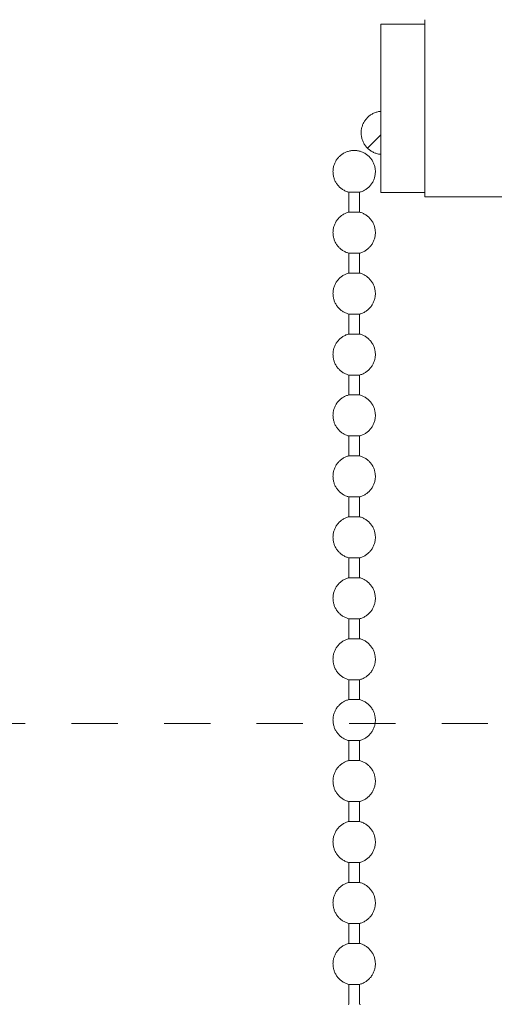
# Model space of a CAD drawing. Header units: millimetres. Extents: x 5694 to 11022, y -2894 to 7544.
# Tile 26 of 33: x 6516 to 6547, y 1637 to 1701. Entities that reach past the tile are written whole.
import ezdxf

# ---------------------------------------------------------------- set-up
doc = ezdxf.new("R2010")
doc.units = ezdxf.units.MM
doc.linetypes.add('Dash', pattern=[6, 3, -3])
doc.layers.add('A-ANNO-DIMS', color=7, linetype='Dash', lineweight=9, true_color=0xd2d2d2)
doc.layers.add('E-LITE-EQPM', color=7, linetype='Continuous', lineweight=20)

# ---------------------------------------------------------------- blocks, each defined once
blk = doc.blocks.new('33711 - 33711 YAKARTA Old gold ceiling fan-527636-Alzado_PDF')
at = {"layer": 'E-LITE-EQPM'}
for p, q in [((6542.023, 1700.971), (6542.023, 1689.492)), ((6542.023, 1700.684), (6539.153, 1700.684)), ((6539.153, 1700.684), (6539.153, 1689.779)), ((6539.153, 1693.51), (6538.292, 1692.649)), ((6537.079, 1689.793), (6537.079, 1688.501)), ((6537.784, 1689.793), (6537.079, 1689.793)), ((6537.784, 1688.501), (6537.784, 1689.793)), ((6539.153, 1689.779), (6542.023, 1689.779)), ((6542.023, 1689.492), (6549.672, 1689.492)), ((6537.079, 1688.501), (6537.784, 1688.501)), ((6537.079, 1685.845), (6537.079, 1684.553)), ((6537.079, 1685.845), (6537.784, 1685.845)), ((6537.784, 1684.553), (6537.784, 1685.845)), ((6537.079, 1684.553), (6537.784, 1684.553)), ((6537.079, 1681.897), (6537.079, 1680.605)), ((6537.079, 1681.897), (6537.784, 1681.897)), ((6537.784, 1680.605), (6537.784, 1681.897)), ((6537.079, 1680.605), (6537.784, 1680.605)), ((6537.079, 1677.948), (6537.079, 1676.656)), ((6537.079, 1677.948), (6537.784, 1677.948)), ((6537.784, 1676.656), (6537.784, 1677.948)), ((6537.079, 1676.656), (6537.784, 1676.656)), ((6537.079, 1674), (6537.079, 1672.708)), ((6537.079, 1674), (6537.784, 1674)), ((6537.784, 1672.708), (6537.784, 1674)), ((6537.079, 1672.708), (6537.784, 1672.708)), ((6537.079, 1670.051), (6537.079, 1668.76)), ((6537.079, 1670.051), (6537.784, 1670.051)), ((6537.784, 1668.76), (6537.784, 1670.051)), ((6537.079, 1668.76), (6537.784, 1668.76)), ((6537.079, 1666.103), (6537.079, 1664.811)), ((6537.079, 1666.103), (6537.784, 1666.103)), ((6537.784, 1664.811), (6537.784, 1666.103)), ((6537.079, 1664.811), (6537.784, 1664.811)), ((6537.079, 1662.155), (6537.079, 1660.863)), ((6537.079, 1662.155), (6537.784, 1662.155)), ((6537.784, 1660.863), (6537.784, 1662.155)), ((6537.079, 1660.863), (6537.784, 1660.863)), ((6537.079, 1658.206), (6537.079, 1656.914)), ((6537.079, 1658.206), (6537.784, 1658.206)), ((6537.784, 1656.914), (6537.784, 1658.206)), ((6537.079, 1656.914), (6537.784, 1656.914)), ((6537.079, 1654.258), (6537.079, 1652.966)), ((6537.079, 1654.258), (6537.784, 1654.258)), ((6537.784, 1652.966), (6537.784, 1654.258)), ((6537.079, 1652.966), (6537.784, 1652.966)), ((6537.079, 1650.309), (6537.079, 1649.018)), ((6537.079, 1650.309), (6537.784, 1650.309)), ((6537.784, 1649.018), (6537.784, 1650.309)), ((6537.079, 1649.018), (6537.784, 1649.018)), ((6537.079, 1646.361), (6537.079, 1645.069)), ((6537.079, 1646.361), (6537.784, 1646.361)), ((6537.784, 1645.069), (6537.784, 1646.361)), ((6537.079, 1645.069), (6537.784, 1645.069)), ((6537.079, 1642.413), (6537.079, 1641.121)), ((6537.079, 1642.413), (6537.784, 1642.413)), ((6537.784, 1641.121), (6537.784, 1642.413)), ((6537.079, 1641.121), (6537.784, 1641.121)), ((6537.079, 1638.464), (6537.079, 1637.172)), ((6537.079, 1638.464), (6537.784, 1638.464)), ((6537.784, 1637.172), (6537.784, 1638.464))]:
    blk.add_line(p, q, dxfattribs=at)
at = {"layer": 'E-LITE-EQPM', "flags": 128}
for points in [[(6538.292, 1692.649), (6538.254, 1692.689), (6538.216, 1692.731), (6538.181, 1692.775), (6538.147, 1692.819), (6538.115, 1692.865), (6538.085, 1692.913), (6538.057, 1692.961), (6538.031, 1693.011), (6538.007, 1693.061), (6537.985, 1693.113), (6537.965, 1693.165), (6537.947, 1693.218), (6537.931, 1693.272), (6537.918, 1693.326), (6537.906, 1693.381), (6537.897, 1693.436), (6537.89, 1693.492), (6537.885, 1693.547), (6537.883, 1693.603), (6537.882, 1693.659), (6537.884, 1693.715), (6537.889, 1693.771), (6537.895, 1693.827), (6537.904, 1693.882), (6537.914, 1693.937), (6537.927, 1693.992), (6537.943, 1694.045), (6537.96, 1694.099), (6537.979, 1694.151), (6538.001, 1694.203), (6538.024, 1694.254), (6538.05, 1694.304), (6538.078, 1694.352), (6538.107, 1694.4), (6538.138, 1694.446), (6538.172, 1694.491), (6538.207, 1694.535), (6538.243, 1694.577), (6538.282, 1694.618), (6538.322, 1694.657), (6538.363, 1694.695), (6538.406, 1694.731), (6538.45, 1694.765), (6538.496, 1694.797), (6538.543, 1694.828), (6538.591, 1694.857), (6538.641, 1694.883), (6538.691, 1694.908), (6538.742, 1694.931), (6538.794, 1694.951), (6538.847, 1694.97), (6538.9, 1694.986), (6538.955, 1695), (6539.009, 1695.012), (6539.064, 1695.022), (6539.12, 1695.03)], [(6539.165, 1692.244), (6539.109, 1692.25), (6539.054, 1692.258), (6538.999, 1692.268), (6538.944, 1692.28), (6538.89, 1692.295), (6538.837, 1692.312), (6538.784, 1692.331), (6538.732, 1692.352), (6538.681, 1692.375), (6538.631, 1692.4), (6538.582, 1692.427), (6538.534, 1692.456), (6538.487, 1692.487), (6538.442, 1692.519), (6538.398, 1692.554), (6538.355, 1692.59), (6538.314, 1692.628), (6538.292, 1692.649)], [(6537.079, 1689.793), (6537.026, 1689.808), (6536.974, 1689.826), (6536.923, 1689.845), (6536.872, 1689.866), (6536.822, 1689.89), (6536.773, 1689.915), (6536.726, 1689.942), (6536.679, 1689.972), (6536.634, 1690.003), (6536.59, 1690.035), (6536.547, 1690.07), (6536.506, 1690.106), (6536.466, 1690.144), (6536.427, 1690.183), (6536.391, 1690.224), (6536.356, 1690.267), (6536.322, 1690.31), (6536.291, 1690.355), (6536.261, 1690.402), (6536.233, 1690.449), (6536.207, 1690.497), (6536.183, 1690.547), (6536.161, 1690.597), (6536.141, 1690.648), (6536.123, 1690.7), (6536.108, 1690.753), (6536.094, 1690.806), (6536.082, 1690.86), (6536.073, 1690.914), (6536.066, 1690.969), (6536.061, 1691.023), (6536.058, 1691.078), (6536.057, 1691.133), (6536.059, 1691.188), (6536.063, 1691.243), (6536.069, 1691.298), (6536.077, 1691.352), (6536.087, 1691.406), (6536.099, 1691.46), (6536.114, 1691.513), (6536.131, 1691.565), (6536.149, 1691.617), (6536.17, 1691.667), (6536.193, 1691.717), (6536.218, 1691.766), (6536.245, 1691.814), (6536.273, 1691.861), (6536.304, 1691.907), (6536.336, 1691.952), (6536.37, 1691.995), (6536.406, 1692.036), (6536.443, 1692.077), (6536.482, 1692.115), (6536.523, 1692.153), (6536.565, 1692.188), (6536.608, 1692.222), (6536.653, 1692.254), (6536.699, 1692.284), (6536.746, 1692.313), (6536.794, 1692.339), (6536.843, 1692.364), (6536.893, 1692.386), (6536.944, 1692.407), (6536.996, 1692.425), (6537.049, 1692.441), (6537.102, 1692.456), (6537.155, 1692.468), (6537.209, 1692.478), (6537.264, 1692.485), (6537.318, 1692.491), (6537.373, 1692.495), (6537.428, 1692.496), (6537.431, 1692.496)], [(6537.431, 1692.496), (6537.486, 1692.495), (6537.541, 1692.491), (6537.596, 1692.486), (6537.65, 1692.478), (6537.704, 1692.468), (6537.758, 1692.456), (6537.811, 1692.442), (6537.864, 1692.426), (6537.915, 1692.408), (6537.967, 1692.387), (6538.017, 1692.365), (6538.066, 1692.34), (6538.114, 1692.314), (6538.161, 1692.286), (6538.207, 1692.256), (6538.252, 1692.224), (6538.295, 1692.19), (6538.338, 1692.155), (6538.378, 1692.118), (6538.417, 1692.079), (6538.455, 1692.039), (6538.491, 1691.997), (6538.525, 1691.954), (6538.557, 1691.91), (6538.588, 1691.864), (6538.616, 1691.817), (6538.643, 1691.769), (6538.668, 1691.72), (6538.691, 1691.67), (6538.712, 1691.62), (6538.731, 1691.568), (6538.748, 1691.516), (6538.763, 1691.463), (6538.775, 1691.409), (6538.786, 1691.355), (6538.794, 1691.301), (6538.8, 1691.246), (6538.804, 1691.191), (6538.806, 1691.136), (6538.805, 1691.081), (6538.802, 1691.027), (6538.797, 1690.972), (6538.79, 1690.917), (6538.781, 1690.863), (6538.77, 1690.809), (6538.756, 1690.756), (6538.74, 1690.703), (6538.723, 1690.651), (6538.703, 1690.6), (6538.681, 1690.55), (6538.657, 1690.5), (6538.631, 1690.452), (6538.603, 1690.404), (6538.574, 1690.358), (6538.542, 1690.313), (6538.509, 1690.269), (6538.474, 1690.227), (6538.438, 1690.186), (6538.399, 1690.146), (6538.36, 1690.108), (6538.318, 1690.072), (6538.276, 1690.037), (6538.232, 1690.004), (6538.186, 1689.973), (6538.14, 1689.944), (6538.092, 1689.917), (6538.043, 1689.891), (6537.994, 1689.868), (6537.943, 1689.846), (6537.892, 1689.827), (6537.84, 1689.809), (6537.787, 1689.794), (6537.784, 1689.793)], [(6537.079, 1685.845), (6537.026, 1685.86), (6536.974, 1685.877), (6536.923, 1685.897), (6536.872, 1685.918), (6536.822, 1685.941), (6536.773, 1685.967), (6536.726, 1685.994), (6536.679, 1686.023), (6536.634, 1686.054), (6536.59, 1686.087), (6536.547, 1686.121), (6536.506, 1686.158), (6536.466, 1686.196), (6536.427, 1686.235), (6536.391, 1686.276), (6536.356, 1686.318), (6536.322, 1686.362), (6536.291, 1686.407), (6536.261, 1686.453), (6536.233, 1686.501), (6536.207, 1686.549), (6536.183, 1686.598), (6536.161, 1686.649), (6536.141, 1686.7), (6536.123, 1686.752), (6536.108, 1686.805), (6536.094, 1686.858), (6536.082, 1686.912), (6536.073, 1686.966), (6536.066, 1687.02), (6536.061, 1687.075), (6536.058, 1687.13), (6536.057, 1687.185), (6536.059, 1687.24), (6536.063, 1687.295), (6536.069, 1687.349), (6536.077, 1687.404), (6536.087, 1687.458), (6536.099, 1687.511), (6536.114, 1687.564), (6536.131, 1687.616), (6536.149, 1687.668), (6536.17, 1687.719), (6536.193, 1687.769), (6536.218, 1687.818), (6536.245, 1687.866), (6536.273, 1687.913), (6536.304, 1687.959), (6536.336, 1688.003), (6536.37, 1688.046), (6536.406, 1688.088), (6536.443, 1688.128), (6536.482, 1688.167), (6536.523, 1688.204), (6536.565, 1688.24), (6536.608, 1688.274), (6536.653, 1688.306), (6536.699, 1688.336), (6536.746, 1688.364), (6536.794, 1688.391), (6536.843, 1688.415), (6536.893, 1688.438), (6536.944, 1688.458), (6536.996, 1688.477), (6537.049, 1688.493), (6537.079, 1688.501)], [(6537.784, 1688.501), (6537.837, 1688.486), (6537.889, 1688.469), (6537.94, 1688.45), (6537.991, 1688.428), (6538.041, 1688.405), (6538.089, 1688.38), (6538.137, 1688.352), (6538.184, 1688.323), (6538.229, 1688.292), (6538.273, 1688.259), (6538.316, 1688.225), (6538.357, 1688.189), (6538.397, 1688.151), (6538.435, 1688.111), (6538.472, 1688.07), (6538.507, 1688.028), (6538.541, 1687.984), (6538.572, 1687.939), (6538.602, 1687.893), (6538.63, 1687.846), (6538.656, 1687.797), (6538.68, 1687.748), (6538.702, 1687.698), (6538.722, 1687.646), (6538.739, 1687.594), (6538.755, 1687.542), (6538.769, 1687.488), (6538.78, 1687.435), (6538.79, 1687.381), (6538.797, 1687.326), (6538.802, 1687.271), (6538.805, 1687.216), (6538.806, 1687.162), (6538.804, 1687.107), (6538.8, 1687.052), (6538.794, 1686.997), (6538.786, 1686.943), (6538.776, 1686.889), (6538.763, 1686.835), (6538.749, 1686.782), (6538.732, 1686.73), (6538.713, 1686.678), (6538.693, 1686.627), (6538.67, 1686.577), (6538.645, 1686.528), (6538.618, 1686.48), (6538.589, 1686.433), (6538.559, 1686.388), (6538.527, 1686.343), (6538.493, 1686.3), (6538.457, 1686.258), (6538.419, 1686.218), (6538.38, 1686.179), (6538.34, 1686.142), (6538.298, 1686.107), (6538.255, 1686.073), (6538.21, 1686.041), (6538.164, 1686.011), (6538.117, 1685.982), (6538.069, 1685.956), (6538.02, 1685.931), (6537.969, 1685.909), (6537.918, 1685.888), (6537.867, 1685.87), (6537.814, 1685.853), (6537.784, 1685.845)], [(6537.079, 1681.897), (6537.026, 1681.912), (6536.974, 1681.929), (6536.923, 1681.948), (6536.872, 1681.97), (6536.822, 1681.993), (6536.773, 1682.018), (6536.726, 1682.046), (6536.679, 1682.075), (6536.634, 1682.106), (6536.59, 1682.139), (6536.547, 1682.173), (6536.506, 1682.209), (6536.466, 1682.247), (6536.427, 1682.287), (6536.391, 1682.327), (6536.356, 1682.37), (6536.322, 1682.414), (6536.291, 1682.459), (6536.261, 1682.505), (6536.233, 1682.552), (6536.207, 1682.601), (6536.183, 1682.65), (6536.161, 1682.7), (6536.141, 1682.752), (6536.123, 1682.804), (6536.108, 1682.856), (6536.094, 1682.909), (6536.082, 1682.963), (6536.073, 1683.017), (6536.066, 1683.072), (6536.061, 1683.127), (6536.058, 1683.181), (6536.057, 1683.236), (6536.059, 1683.291), (6536.063, 1683.346), (6536.069, 1683.401), (6536.077, 1683.455), (6536.087, 1683.509), (6536.099, 1683.563), (6536.114, 1683.616), (6536.131, 1683.668), (6536.149, 1683.72), (6536.17, 1683.771), (6536.193, 1683.821), (6536.218, 1683.87), (6536.245, 1683.918), (6536.273, 1683.965), (6536.304, 1684.01), (6536.336, 1684.055), (6536.37, 1684.098), (6536.406, 1684.14), (6536.443, 1684.18), (6536.482, 1684.219), (6536.523, 1684.256), (6536.565, 1684.291), (6536.608, 1684.325), (6536.653, 1684.357), (6536.699, 1684.387), (6536.746, 1684.416), (6536.794, 1684.442), (6536.843, 1684.467), (6536.893, 1684.489), (6536.944, 1684.51), (6536.996, 1684.528), (6537.049, 1684.545), (6537.079, 1684.553)], [(6537.784, 1684.553), (6537.837, 1684.538), (6537.889, 1684.521), (6537.94, 1684.501), (6537.991, 1684.48), (6538.041, 1684.457), (6538.089, 1684.431), (6538.137, 1684.404), (6538.184, 1684.375), (6538.229, 1684.344), (6538.273, 1684.311), (6538.316, 1684.276), (6538.357, 1684.24), (6538.397, 1684.202), (6538.435, 1684.163), (6538.472, 1684.122), (6538.507, 1684.08), (6538.541, 1684.036), (6538.572, 1683.991), (6538.602, 1683.945), (6538.63, 1683.897), (6538.656, 1683.849), (6538.68, 1683.8), (6538.702, 1683.749), (6538.722, 1683.698), (6538.739, 1683.646), (6538.755, 1683.593), (6538.769, 1683.54), (6538.78, 1683.486), (6538.79, 1683.432), (6538.797, 1683.378), (6538.802, 1683.323), (6538.805, 1683.268), (6538.806, 1683.213), (6538.804, 1683.158), (6538.8, 1683.103), (6538.794, 1683.049), (6538.786, 1682.994), (6538.776, 1682.94), (6538.763, 1682.887), (6538.749, 1682.834), (6538.732, 1682.781), (6538.713, 1682.73), (6538.693, 1682.679), (6538.67, 1682.629), (6538.645, 1682.58), (6538.618, 1682.532), (6538.589, 1682.485), (6538.559, 1682.439), (6538.527, 1682.395), (6538.493, 1682.352), (6538.457, 1682.31), (6538.419, 1682.27), (6538.38, 1682.231), (6538.34, 1682.194), (6538.298, 1682.158), (6538.255, 1682.124), (6538.21, 1682.092), (6538.164, 1682.062), (6538.117, 1682.034), (6538.069, 1682.007), (6538.02, 1681.983), (6537.969, 1681.96), (6537.918, 1681.94), (6537.867, 1681.921), (6537.814, 1681.905), (6537.784, 1681.897)], [(6537.079, 1677.948), (6537.026, 1677.963), (6536.974, 1677.981), (6536.923, 1678), (6536.872, 1678.021), (6536.822, 1678.045), (6536.773, 1678.07), (6536.726, 1678.097), (6536.679, 1678.126), (6536.634, 1678.157), (6536.59, 1678.19), (6536.547, 1678.225), (6536.506, 1678.261), (6536.466, 1678.299), (6536.427, 1678.338), (6536.391, 1678.379), (6536.356, 1678.421), (6536.322, 1678.465), (6536.291, 1678.51), (6536.261, 1678.556), (6536.233, 1678.604), (6536.207, 1678.652), (6536.183, 1678.702), (6536.161, 1678.752), (6536.141, 1678.803), (6536.123, 1678.855), (6536.108, 1678.908), (6536.094, 1678.961), (6536.082, 1679.015), (6536.073, 1679.069), (6536.066, 1679.123), (6536.061, 1679.178), (6536.058, 1679.233), (6536.057, 1679.288), (6536.059, 1679.343), (6536.063, 1679.398), (6536.069, 1679.452), (6536.077, 1679.507), (6536.087, 1679.561), (6536.099, 1679.614), (6536.114, 1679.667), (6536.131, 1679.72), (6536.149, 1679.771), (6536.17, 1679.822), (6536.193, 1679.872), (6536.218, 1679.921), (6536.245, 1679.969), (6536.273, 1680.016), (6536.304, 1680.062), (6536.336, 1680.106), (6536.37, 1680.15), (6536.406, 1680.191), (6536.443, 1680.232), (6536.482, 1680.27), (6536.523, 1680.307), (6536.565, 1680.343), (6536.608, 1680.377), (6536.653, 1680.409), (6536.699, 1680.439), (6536.746, 1680.467), (6536.794, 1680.494), (6536.843, 1680.518), (6536.893, 1680.541), (6536.944, 1680.561), (6536.996, 1680.58), (6537.049, 1680.596), (6537.079, 1680.605)], [(6537.784, 1680.605), (6537.837, 1680.59), (6537.889, 1680.572), (6537.94, 1680.553), (6537.991, 1680.532), (6538.041, 1680.508), (6538.089, 1680.483), (6538.137, 1680.456), (6538.184, 1680.426), (6538.229, 1680.395), (6538.273, 1680.363), (6538.316, 1680.328), (6538.357, 1680.292), (6538.397, 1680.254), (6538.435, 1680.215), (6538.472, 1680.174), (6538.507, 1680.131), (6538.541, 1680.088), (6538.572, 1680.043), (6538.602, 1679.996), (6538.63, 1679.949), (6538.656, 1679.901), (6538.68, 1679.851), (6538.702, 1679.801), (6538.722, 1679.75), (6538.739, 1679.698), (6538.755, 1679.645), (6538.769, 1679.592), (6538.78, 1679.538), (6538.79, 1679.484), (6538.797, 1679.429), (6538.802, 1679.375), (6538.805, 1679.32), (6538.806, 1679.265), (6538.804, 1679.21), (6538.8, 1679.155), (6538.794, 1679.1), (6538.786, 1679.046), (6538.776, 1678.992), (6538.763, 1678.938), (6538.749, 1678.885), (6538.732, 1678.833), (6538.713, 1678.781), (6538.693, 1678.731), (6538.67, 1678.681), (6538.645, 1678.632), (6538.618, 1678.583), (6538.589, 1678.537), (6538.559, 1678.491), (6538.527, 1678.446), (6538.493, 1678.403), (6538.457, 1678.362), (6538.419, 1678.321), (6538.38, 1678.283), (6538.34, 1678.245), (6538.298, 1678.21), (6538.255, 1678.176), (6538.21, 1678.144), (6538.164, 1678.114), (6538.117, 1678.085), (6538.069, 1678.059), (6538.02, 1678.034), (6537.969, 1678.012), (6537.918, 1677.991), (6537.867, 1677.973), (6537.814, 1677.957), (6537.784, 1677.948)], [(6537.079, 1674), (6537.026, 1674.015), (6536.974, 1674.032), (6536.923, 1674.051), (6536.872, 1674.073), (6536.822, 1674.096), (6536.773, 1674.122), (6536.726, 1674.149), (6536.679, 1674.178), (6536.634, 1674.209), (6536.59, 1674.242), (6536.547, 1674.276), (6536.506, 1674.313), (6536.466, 1674.35), (6536.427, 1674.39), (6536.391, 1674.431), (6536.356, 1674.473), (6536.322, 1674.517), (6536.291, 1674.562), (6536.261, 1674.608), (6536.233, 1674.655), (6536.207, 1674.704), (6536.183, 1674.753), (6536.161, 1674.804), (6536.141, 1674.855), (6536.123, 1674.907), (6536.108, 1674.959), (6536.094, 1675.013), (6536.082, 1675.066), (6536.073, 1675.121), (6536.066, 1675.175), (6536.061, 1675.23), (6536.058, 1675.285), (6536.057, 1675.34), (6536.059, 1675.395), (6536.063, 1675.449), (6536.069, 1675.504), (6536.077, 1675.558), (6536.087, 1675.612), (6536.099, 1675.666), (6536.114, 1675.719), (6536.131, 1675.771), (6536.149, 1675.823), (6536.17, 1675.874), (6536.193, 1675.924), (6536.218, 1675.973), (6536.245, 1676.021), (6536.273, 1676.068), (6536.304, 1676.114), (6536.336, 1676.158), (6536.37, 1676.201), (6536.406, 1676.243), (6536.443, 1676.283), (6536.482, 1676.322), (6536.523, 1676.359), (6536.565, 1676.395), (6536.608, 1676.428), (6536.653, 1676.46), (6536.699, 1676.491), (6536.746, 1676.519), (6536.794, 1676.545), (6536.843, 1676.57), (6536.893, 1676.592), (6536.944, 1676.613), (6536.996, 1676.631), (6537.049, 1676.648), (6537.079, 1676.656)], [(6537.784, 1676.656), (6537.837, 1676.641), (6537.889, 1676.624), (6537.94, 1676.605), (6537.991, 1676.583), (6538.041, 1676.56), (6538.089, 1676.534), (6538.137, 1676.507), (6538.184, 1676.478), (6538.229, 1676.447), (6538.273, 1676.414), (6538.316, 1676.38), (6538.357, 1676.343), (6538.397, 1676.306), (6538.435, 1676.266), (6538.472, 1676.225), (6538.507, 1676.183), (6538.541, 1676.139), (6538.572, 1676.094), (6538.602, 1676.048), (6538.63, 1676.001), (6538.656, 1675.952), (6538.68, 1675.903), (6538.702, 1675.852), (6538.722, 1675.801), (6538.739, 1675.749), (6538.755, 1675.697), (6538.769, 1675.643), (6538.78, 1675.59), (6538.79, 1675.535), (6538.797, 1675.481), (6538.802, 1675.426), (6538.805, 1675.371), (6538.806, 1675.316), (6538.804, 1675.261), (6538.8, 1675.207), (6538.794, 1675.152), (6538.786, 1675.098), (6538.776, 1675.044), (6538.763, 1674.99), (6538.749, 1674.937), (6538.732, 1674.885), (6538.713, 1674.833), (6538.693, 1674.782), (6538.67, 1674.732), (6538.645, 1674.683), (6538.618, 1674.635), (6538.589, 1674.588), (6538.559, 1674.542), (6538.527, 1674.498), (6538.493, 1674.455), (6538.457, 1674.413), (6538.419, 1674.373), (6538.38, 1674.334), (6538.34, 1674.297), (6538.298, 1674.261), (6538.255, 1674.228), (6538.21, 1674.196), (6538.164, 1674.165), (6538.117, 1674.137), (6538.069, 1674.111), (6538.02, 1674.086), (6537.969, 1674.064), (6537.918, 1674.043), (6537.867, 1674.025), (6537.814, 1674.008), (6537.784, 1674)], [(6537.079, 1670.051), (6537.026, 1670.067), (6536.974, 1670.084), (6536.923, 1670.103), (6536.872, 1670.124), (6536.822, 1670.148), (6536.773, 1670.173), (6536.726, 1670.2), (6536.679, 1670.23), (6536.634, 1670.261), (6536.59, 1670.293), (6536.547, 1670.328), (6536.506, 1670.364), (6536.466, 1670.402), (6536.427, 1670.441), (6536.391, 1670.482), (6536.356, 1670.525), (6536.322, 1670.568), (6536.291, 1670.613), (6536.261, 1670.66), (6536.233, 1670.707), (6536.207, 1670.755), (6536.183, 1670.805), (6536.161, 1670.855), (6536.141, 1670.906), (6536.123, 1670.958), (6536.108, 1671.011), (6536.094, 1671.064), (6536.082, 1671.118), (6536.073, 1671.172), (6536.066, 1671.227), (6536.061, 1671.281), (6536.058, 1671.336), (6536.057, 1671.391), (6536.059, 1671.446), (6536.063, 1671.501), (6536.069, 1671.556), (6536.077, 1671.61), (6536.087, 1671.664), (6536.099, 1671.718), (6536.114, 1671.771), (6536.131, 1671.823), (6536.149, 1671.875), (6536.17, 1671.925), (6536.193, 1671.975), (6536.218, 1672.025), (6536.245, 1672.073), (6536.273, 1672.119), (6536.304, 1672.165), (6536.336, 1672.21), (6536.37, 1672.253), (6536.406, 1672.294), (6536.443, 1672.335), (6536.482, 1672.373), (6536.523, 1672.411), (6536.565, 1672.446), (6536.608, 1672.48), (6536.653, 1672.512), (6536.699, 1672.542), (6536.746, 1672.571), (6536.794, 1672.597), (6536.843, 1672.622), (6536.893, 1672.644), (6536.944, 1672.665), (6536.996, 1672.683), (6537.049, 1672.699), (6537.079, 1672.708)], [(6537.784, 1672.708), (6537.837, 1672.693), (6537.889, 1672.675), (6537.94, 1672.656), (6537.991, 1672.635), (6538.041, 1672.611), (6538.089, 1672.586), (6538.137, 1672.559), (6538.184, 1672.53), (6538.229, 1672.499), (6538.273, 1672.466), (6538.316, 1672.431), (6538.357, 1672.395), (6538.397, 1672.357), (6538.435, 1672.318), (6538.472, 1672.277), (6538.507, 1672.235), (6538.541, 1672.191), (6538.572, 1672.146), (6538.602, 1672.1), (6538.63, 1672.052), (6538.656, 1672.004), (6538.68, 1671.954), (6538.702, 1671.904), (6538.722, 1671.853), (6538.739, 1671.801), (6538.755, 1671.748), (6538.769, 1671.695), (6538.78, 1671.641), (6538.79, 1671.587), (6538.797, 1671.533), (6538.802, 1671.478), (6538.805, 1671.423), (6538.806, 1671.368), (6538.804, 1671.313), (6538.8, 1671.258), (6538.794, 1671.204), (6538.786, 1671.149), (6538.776, 1671.095), (6538.763, 1671.042), (6538.749, 1670.989), (6538.732, 1670.936), (6538.713, 1670.885), (6538.693, 1670.834), (6538.67, 1670.784), (6538.645, 1670.735), (6538.618, 1670.687), (6538.589, 1670.64), (6538.559, 1670.594), (6538.527, 1670.55), (6538.493, 1670.507), (6538.457, 1670.465), (6538.419, 1670.424), (6538.38, 1670.386), (6538.34, 1670.349), (6538.298, 1670.313), (6538.255, 1670.279), (6538.21, 1670.247), (6538.164, 1670.217), (6538.117, 1670.189), (6538.069, 1670.162), (6538.02, 1670.138), (6537.969, 1670.115), (6537.918, 1670.095), (6537.867, 1670.076), (6537.814, 1670.06), (6537.784, 1670.051)], [(6537.079, 1666.103), (6537.026, 1666.118), (6536.974, 1666.135), (6536.923, 1666.155), (6536.872, 1666.176), (6536.822, 1666.199), (6536.773, 1666.225), (6536.726, 1666.252), (6536.679, 1666.281), (6536.634, 1666.312), (6536.59, 1666.345), (6536.547, 1666.38), (6536.506, 1666.416), (6536.466, 1666.454), (6536.427, 1666.493), (6536.391, 1666.534), (6536.356, 1666.576), (6536.322, 1666.62), (6536.291, 1666.665), (6536.261, 1666.711), (6536.233, 1666.759), (6536.207, 1666.807), (6536.183, 1666.856), (6536.161, 1666.907), (6536.141, 1666.958), (6536.123, 1667.01), (6536.108, 1667.063), (6536.094, 1667.116), (6536.082, 1667.17), (6536.073, 1667.224), (6536.066, 1667.278), (6536.061, 1667.333), (6536.058, 1667.388), (6536.057, 1667.443), (6536.059, 1667.498), (6536.063, 1667.553), (6536.069, 1667.607), (6536.077, 1667.662), (6536.087, 1667.716), (6536.099, 1667.769), (6536.114, 1667.822), (6536.131, 1667.875), (6536.149, 1667.926), (6536.17, 1667.977), (6536.193, 1668.027), (6536.218, 1668.076), (6536.245, 1668.124), (6536.273, 1668.171), (6536.304, 1668.217), (6536.336, 1668.261), (6536.37, 1668.304), (6536.406, 1668.346), (6536.443, 1668.386), (6536.482, 1668.425), (6536.523, 1668.462), (6536.565, 1668.498), (6536.608, 1668.532), (6536.653, 1668.564), (6536.699, 1668.594), (6536.746, 1668.622), (6536.794, 1668.649), (6536.843, 1668.673), (6536.893, 1668.696), (6536.944, 1668.716), (6536.996, 1668.735), (6537.049, 1668.751), (6537.079, 1668.76)], [(6537.784, 1668.76), (6537.837, 1668.744), (6537.889, 1668.727), (6537.94, 1668.708), (6537.991, 1668.686), (6538.041, 1668.663), (6538.089, 1668.638), (6538.137, 1668.61), (6538.184, 1668.581), (6538.229, 1668.55), (6538.273, 1668.517), (6538.316, 1668.483), (6538.357, 1668.447), (6538.397, 1668.409), (6538.435, 1668.369), (6538.472, 1668.329), (6538.507, 1668.286), (6538.541, 1668.243), (6538.572, 1668.198), (6538.602, 1668.151), (6538.63, 1668.104), (6538.656, 1668.055), (6538.68, 1668.006), (6538.702, 1667.956), (6538.722, 1667.904), (6538.739, 1667.852), (6538.755, 1667.8), (6538.769, 1667.747), (6538.78, 1667.693), (6538.79, 1667.639), (6538.797, 1667.584), (6538.802, 1667.529), (6538.805, 1667.475), (6538.806, 1667.42), (6538.804, 1667.365), (6538.8, 1667.31), (6538.794, 1667.255), (6538.786, 1667.201), (6538.776, 1667.147), (6538.763, 1667.093), (6538.749, 1667.04), (6538.732, 1666.988), (6538.713, 1666.936), (6538.693, 1666.885), (6538.67, 1666.835), (6538.645, 1666.786), (6538.618, 1666.738), (6538.589, 1666.691), (6538.559, 1666.646), (6538.527, 1666.601), (6538.493, 1666.558), (6538.457, 1666.516), (6538.419, 1666.476), (6538.38, 1666.437), (6538.34, 1666.4), (6538.298, 1666.365), (6538.255, 1666.331), (6538.21, 1666.299), (6538.164, 1666.269), (6538.117, 1666.24), (6538.069, 1666.214), (6538.02, 1666.189), (6537.969, 1666.167), (6537.918, 1666.146), (6537.867, 1666.128), (6537.814, 1666.111), (6537.784, 1666.103)], [(6537.079, 1662.155), (6537.026, 1662.17), (6536.974, 1662.187), (6536.923, 1662.206), (6536.872, 1662.228), (6536.822, 1662.251), (6536.773, 1662.276), (6536.726, 1662.304), (6536.679, 1662.333), (6536.634, 1662.364), (6536.59, 1662.397), (6536.547, 1662.431), (6536.506, 1662.467), (6536.466, 1662.505), (6536.427, 1662.545), (6536.391, 1662.586), (6536.356, 1662.628), (6536.322, 1662.672), (6536.291, 1662.717), (6536.261, 1662.763), (6536.233, 1662.81), (6536.207, 1662.859), (6536.183, 1662.908), (6536.161, 1662.958), (6536.141, 1663.01), (6536.123, 1663.062), (6536.108, 1663.114), (6536.094, 1663.168), (6536.082, 1663.221), (6536.073, 1663.275), (6536.066, 1663.33), (6536.061, 1663.385), (6536.058, 1663.44), (6536.057, 1663.495), (6536.059, 1663.549), (6536.063, 1663.604), (6536.069, 1663.659), (6536.077, 1663.713), (6536.087, 1663.767), (6536.099, 1663.821), (6536.114, 1663.874), (6536.131, 1663.926), (6536.149, 1663.978), (6536.17, 1664.029), (6536.193, 1664.079), (6536.218, 1664.128), (6536.245, 1664.176), (6536.273, 1664.223), (6536.304, 1664.268), (6536.336, 1664.313), (6536.37, 1664.356), (6536.406, 1664.398), (6536.443, 1664.438), (6536.482, 1664.477), (6536.523, 1664.514), (6536.565, 1664.549), (6536.608, 1664.583), (6536.653, 1664.615), (6536.699, 1664.645), (6536.746, 1664.674), (6536.794, 1664.7), (6536.843, 1664.725), (6536.893, 1664.747), (6536.944, 1664.768), (6536.996, 1664.786), (6537.049, 1664.803), (6537.079, 1664.811)], [(6537.784, 1664.811), (6537.837, 1664.796), (6537.889, 1664.779), (6537.94, 1664.759), (6537.991, 1664.738), (6538.041, 1664.715), (6538.089, 1664.689), (6538.137, 1664.662), (6538.184, 1664.633), (6538.229, 1664.602), (6538.273, 1664.569), (6538.316, 1664.535), (6538.357, 1664.498), (6538.397, 1664.46), (6538.435, 1664.421), (6538.472, 1664.38), (6538.507, 1664.338), (6538.541, 1664.294), (6538.572, 1664.249), (6538.602, 1664.203), (6538.63, 1664.156), (6538.656, 1664.107), (6538.68, 1664.058), (6538.702, 1664.007), (6538.722, 1663.956), (6538.739, 1663.904), (6538.755, 1663.851), (6538.769, 1663.798), (6538.78, 1663.744), (6538.79, 1663.69), (6538.797, 1663.636), (6538.802, 1663.581), (6538.805, 1663.526), (6538.806, 1663.471), (6538.804, 1663.416), (6538.8, 1663.361), (6538.794, 1663.307), (6538.786, 1663.252), (6538.776, 1663.198), (6538.763, 1663.145), (6538.749, 1663.092), (6538.732, 1663.04), (6538.713, 1662.988), (6538.693, 1662.937), (6538.67, 1662.887), (6538.645, 1662.838), (6538.618, 1662.79), (6538.589, 1662.743), (6538.559, 1662.697), (6538.527, 1662.653), (6538.493, 1662.61), (6538.457, 1662.568), (6538.419, 1662.528), (6538.38, 1662.489), (6538.34, 1662.452), (6538.298, 1662.416), (6538.255, 1662.383), (6538.21, 1662.35), (6538.164, 1662.32), (6538.117, 1662.292), (6538.069, 1662.265), (6538.02, 1662.241), (6537.969, 1662.218), (6537.918, 1662.198), (6537.867, 1662.179), (6537.814, 1662.163), (6537.784, 1662.155)], [(6537.079, 1658.206), (6537.026, 1658.221), (6536.974, 1658.239), (6536.923, 1658.258), (6536.872, 1658.279), (6536.822, 1658.303), (6536.773, 1658.328), (6536.726, 1658.355), (6536.679, 1658.384), (6536.634, 1658.415), (6536.59, 1658.448), (6536.547, 1658.483), (6536.506, 1658.519), (6536.466, 1658.557), (6536.427, 1658.596), (6536.391, 1658.637), (6536.356, 1658.679), (6536.322, 1658.723), (6536.291, 1658.768), (6536.261, 1658.814), (6536.233, 1658.862), (6536.207, 1658.91), (6536.183, 1658.96), (6536.161, 1659.01), (6536.141, 1659.061), (6536.123, 1659.113), (6536.108, 1659.166), (6536.094, 1659.219), (6536.082, 1659.273), (6536.073, 1659.327), (6536.066, 1659.382), (6536.061, 1659.436), (6536.058, 1659.491), (6536.057, 1659.546), (6536.059, 1659.601), (6536.063, 1659.656), (6536.069, 1659.711), (6536.077, 1659.765), (6536.087, 1659.819), (6536.099, 1659.872), (6536.114, 1659.925), (6536.131, 1659.978), (6536.149, 1660.029), (6536.17, 1660.08), (6536.193, 1660.13), (6536.218, 1660.179), (6536.245, 1660.227), (6536.273, 1660.274), (6536.304, 1660.32), (6536.336, 1660.364), (6536.37, 1660.408), (6536.406, 1660.449), (6536.443, 1660.49), (6536.482, 1660.528), (6536.523, 1660.565), (6536.565, 1660.601), (6536.608, 1660.635), (6536.653, 1660.667), (6536.699, 1660.697), (6536.746, 1660.725), (6536.794, 1660.752), (6536.843, 1660.776), (6536.893, 1660.799), (6536.944, 1660.819), (6536.996, 1660.838), (6537.049, 1660.854), (6537.079, 1660.863)], [(6537.784, 1660.863), (6537.837, 1660.848), (6537.889, 1660.83), (6537.94, 1660.811), (6537.991, 1660.79), (6538.041, 1660.766), (6538.089, 1660.741), (6538.137, 1660.714), (6538.184, 1660.684), (6538.229, 1660.653), (6538.273, 1660.621), (6538.316, 1660.586), (6538.357, 1660.55), (6538.397, 1660.512), (6538.435, 1660.473), (6538.472, 1660.432), (6538.507, 1660.389), (6538.541, 1660.346), (6538.572, 1660.301), (6538.602, 1660.255), (6538.63, 1660.207), (6538.656, 1660.159), (6538.68, 1660.109), (6538.702, 1660.059), (6538.722, 1660.008), (6538.739, 1659.956), (6538.755, 1659.903), (6538.769, 1659.85), (6538.78, 1659.796), (6538.79, 1659.742), (6538.797, 1659.687), (6538.802, 1659.633), (6538.805, 1659.578), (6538.806, 1659.523), (6538.804, 1659.468), (6538.8, 1659.413), (6538.794, 1659.358), (6538.786, 1659.304), (6538.776, 1659.25), (6538.763, 1659.197), (6538.749, 1659.144), (6538.732, 1659.091), (6538.713, 1659.039), (6538.693, 1658.989), (6538.67, 1658.939), (6538.645, 1658.89), (6538.618, 1658.842), (6538.589, 1658.795), (6538.559, 1658.749), (6538.527, 1658.704), (6538.493, 1658.661), (6538.457, 1658.62), (6538.419, 1658.579), (6538.38, 1658.541), (6538.34, 1658.503), (6538.298, 1658.468), (6538.255, 1658.434), (6538.21, 1658.402), (6538.164, 1658.372), (6538.117, 1658.344), (6538.069, 1658.317), (6538.02, 1658.293), (6537.969, 1658.27), (6537.918, 1658.249), (6537.867, 1658.231), (6537.814, 1658.215), (6537.784, 1658.206)], [(6537.079, 1654.258), (6537.026, 1654.273), (6536.974, 1654.29), (6536.923, 1654.31), (6536.872, 1654.331), (6536.822, 1654.354), (6536.773, 1654.38), (6536.726, 1654.407), (6536.679, 1654.436), (6536.634, 1654.467), (6536.59, 1654.5), (6536.547, 1654.534), (6536.506, 1654.571), (6536.466, 1654.608), (6536.427, 1654.648), (6536.391, 1654.689), (6536.356, 1654.731), (6536.322, 1654.775), (6536.291, 1654.82), (6536.261, 1654.866), (6536.233, 1654.913), (6536.207, 1654.962), (6536.183, 1655.011), (6536.161, 1655.062), (6536.141, 1655.113), (6536.123, 1655.165), (6536.108, 1655.218), (6536.094, 1655.271), (6536.082, 1655.325), (6536.073, 1655.379), (6536.066, 1655.433), (6536.061, 1655.488), (6536.058, 1655.543), (6536.057, 1655.598), (6536.059, 1655.653), (6536.063, 1655.708), (6536.069, 1655.762), (6536.077, 1655.817), (6536.087, 1655.871), (6536.099, 1655.924), (6536.114, 1655.977), (6536.131, 1656.029), (6536.149, 1656.081), (6536.17, 1656.132), (6536.193, 1656.182), (6536.218, 1656.231), (6536.245, 1656.279), (6536.273, 1656.326), (6536.304, 1656.372), (6536.336, 1656.416), (6536.37, 1656.459), (6536.406, 1656.501), (6536.443, 1656.541), (6536.482, 1656.58), (6536.523, 1656.617), (6536.565, 1656.653), (6536.608, 1656.686), (6536.653, 1656.718), (6536.699, 1656.749), (6536.746, 1656.777), (6536.794, 1656.804), (6536.843, 1656.828), (6536.893, 1656.851), (6536.944, 1656.871), (6536.996, 1656.89), (6537.049, 1656.906), (6537.079, 1656.914)], [(6537.784, 1656.914), (6537.837, 1656.899), (6537.889, 1656.882), (6537.94, 1656.863), (6537.991, 1656.841), (6538.041, 1656.818), (6538.089, 1656.793), (6538.137, 1656.765), (6538.184, 1656.736), (6538.229, 1656.705), (6538.273, 1656.672), (6538.316, 1656.638), (6538.357, 1656.602), (6538.397, 1656.564), (6538.435, 1656.524), (6538.472, 1656.483), (6538.507, 1656.441), (6538.541, 1656.397), (6538.572, 1656.352), (6538.602, 1656.306), (6538.63, 1656.259), (6538.656, 1656.21), (6538.68, 1656.161), (6538.702, 1656.11), (6538.722, 1656.059), (6538.739, 1656.007), (6538.755, 1655.955), (6538.769, 1655.901), (6538.78, 1655.848), (6538.79, 1655.793), (6538.797, 1655.739), (6538.802, 1655.684), (6538.805, 1655.629), (6538.806, 1655.574), (6538.804, 1655.519), (6538.8, 1655.465), (6538.794, 1655.41), (6538.786, 1655.356), (6538.776, 1655.302), (6538.763, 1655.248), (6538.749, 1655.195), (6538.732, 1655.143), (6538.713, 1655.091), (6538.693, 1655.04), (6538.67, 1654.99), (6538.645, 1654.941), (6538.618, 1654.893), (6538.589, 1654.846), (6538.559, 1654.801), (6538.527, 1654.756), (6538.493, 1654.713), (6538.457, 1654.671), (6538.419, 1654.631), (6538.38, 1654.592), (6538.34, 1654.555), (6538.298, 1654.52), (6538.255, 1654.486), (6538.21, 1654.454), (6538.164, 1654.423), (6538.117, 1654.395), (6538.069, 1654.369), (6538.02, 1654.344), (6537.969, 1654.322), (6537.918, 1654.301), (6537.867, 1654.283), (6537.814, 1654.266), (6537.784, 1654.258)], [(6537.079, 1650.309), (6537.026, 1650.325), (6536.974, 1650.342), (6536.923, 1650.361), (6536.872, 1650.383), (6536.822, 1650.406), (6536.773, 1650.431), (6536.726, 1650.459), (6536.679, 1650.488), (6536.634, 1650.519), (6536.59, 1650.551), (6536.547, 1650.586), (6536.506, 1650.622), (6536.466, 1650.66), (6536.427, 1650.699), (6536.391, 1650.74), (6536.356, 1650.783), (6536.322, 1650.826), (6536.291, 1650.871), (6536.261, 1650.918), (6536.233, 1650.965), (6536.207, 1651.013), (6536.183, 1651.063), (6536.161, 1651.113), (6536.141, 1651.165), (6536.123, 1651.217), (6536.108, 1651.269), (6536.094, 1651.322), (6536.082, 1651.376), (6536.073, 1651.43), (6536.066, 1651.485), (6536.061, 1651.54), (6536.058, 1651.594), (6536.057, 1651.649), (6536.059, 1651.704), (6536.063, 1651.759), (6536.069, 1651.814), (6536.077, 1651.868), (6536.087, 1651.922), (6536.099, 1651.976), (6536.114, 1652.029), (6536.131, 1652.081), (6536.149, 1652.133), (6536.17, 1652.184), (6536.193, 1652.234), (6536.218, 1652.283), (6536.245, 1652.331), (6536.273, 1652.378), (6536.304, 1652.423), (6536.336, 1652.468), (6536.37, 1652.511), (6536.406, 1652.553), (6536.443, 1652.593), (6536.482, 1652.632), (6536.523, 1652.669), (6536.565, 1652.704), (6536.608, 1652.738), (6536.653, 1652.77), (6536.699, 1652.8), (6536.746, 1652.829), (6536.794, 1652.855), (6536.843, 1652.88), (6536.893, 1652.902), (6536.944, 1652.923), (6536.996, 1652.941), (6537.049, 1652.957), (6537.079, 1652.966)], [(6537.784, 1652.966), (6537.837, 1652.951), (6537.889, 1652.934), (6537.94, 1652.914), (6537.991, 1652.893), (6538.041, 1652.869), (6538.089, 1652.844), (6538.137, 1652.817), (6538.184, 1652.788), (6538.229, 1652.757), (6538.273, 1652.724), (6538.316, 1652.689), (6538.357, 1652.653), (6538.397, 1652.615), (6538.435, 1652.576), (6538.472, 1652.535), (6538.507, 1652.493), (6538.541, 1652.449), (6538.572, 1652.404), (6538.602, 1652.358), (6538.63, 1652.31), (6538.656, 1652.262), (6538.68, 1652.212), (6538.702, 1652.162), (6538.722, 1652.111), (6538.739, 1652.059), (6538.755, 1652.006), (6538.769, 1651.953), (6538.78, 1651.899), (6538.79, 1651.845), (6538.797, 1651.791), (6538.802, 1651.736), (6538.805, 1651.681), (6538.806, 1651.626), (6538.804, 1651.571), (6538.8, 1651.516), (6538.794, 1651.462), (6538.786, 1651.407), (6538.776, 1651.353), (6538.763, 1651.3), (6538.749, 1651.247), (6538.732, 1651.194), (6538.713, 1651.143), (6538.693, 1651.092), (6538.67, 1651.042), (6538.645, 1650.993), (6538.618, 1650.945), (6538.589, 1650.898), (6538.559, 1650.852), (6538.527, 1650.808), (6538.493, 1650.765), (6538.457, 1650.723), (6538.419, 1650.683), (6538.38, 1650.644), (6538.34, 1650.607), (6538.298, 1650.571), (6538.255, 1650.537), (6538.21, 1650.505), (6538.164, 1650.475), (6538.117, 1650.447), (6538.069, 1650.42), (6538.02, 1650.396), (6537.969, 1650.373), (6537.918, 1650.353), (6537.867, 1650.334), (6537.814, 1650.318), (6537.784, 1650.309)], [(6537.079, 1646.361), (6537.026, 1646.376), (6536.974, 1646.393), (6536.923, 1646.413), (6536.872, 1646.434), (6536.822, 1646.458), (6536.773, 1646.483), (6536.726, 1646.51), (6536.679, 1646.539), (6536.634, 1646.57), (6536.59, 1646.603), (6536.547, 1646.638), (6536.506, 1646.674), (6536.466, 1646.712), (6536.427, 1646.751), (6536.391, 1646.792), (6536.356, 1646.834), (6536.322, 1646.878), (6536.291, 1646.923), (6536.261, 1646.969), (6536.233, 1647.017), (6536.207, 1647.065), (6536.183, 1647.115), (6536.161, 1647.165), (6536.141, 1647.216), (6536.123, 1647.268), (6536.108, 1647.321), (6536.094, 1647.374), (6536.082, 1647.428), (6536.073, 1647.482), (6536.066, 1647.536), (6536.061, 1647.591), (6536.058, 1647.646), (6536.057, 1647.701), (6536.059, 1647.756), (6536.063, 1647.811), (6536.069, 1647.865), (6536.077, 1647.92), (6536.087, 1647.974), (6536.099, 1648.027), (6536.114, 1648.08), (6536.131, 1648.133), (6536.149, 1648.184), (6536.17, 1648.235), (6536.193, 1648.285), (6536.218, 1648.334), (6536.245, 1648.382), (6536.273, 1648.429), (6536.304, 1648.475), (6536.336, 1648.519), (6536.37, 1648.562), (6536.406, 1648.604), (6536.443, 1648.644), (6536.482, 1648.683), (6536.523, 1648.72), (6536.565, 1648.756), (6536.608, 1648.79), (6536.653, 1648.822), (6536.699, 1648.852), (6536.746, 1648.88), (6536.794, 1648.907), (6536.843, 1648.931), (6536.893, 1648.954), (6536.944, 1648.974), (6536.996, 1648.993), (6537.049, 1649.009), (6537.079, 1649.018)], [(6537.784, 1649.018), (6537.837, 1649.002), (6537.889, 1648.985), (6537.94, 1648.966), (6537.991, 1648.944), (6538.041, 1648.921), (6538.089, 1648.896), (6538.137, 1648.868), (6538.184, 1648.839), (6538.229, 1648.808), (6538.273, 1648.776), (6538.316, 1648.741), (6538.357, 1648.705), (6538.397, 1648.667), (6538.435, 1648.628), (6538.472, 1648.587), (6538.507, 1648.544), (6538.541, 1648.501), (6538.572, 1648.456), (6538.602, 1648.409), (6538.63, 1648.362), (6538.656, 1648.314), (6538.68, 1648.264), (6538.702, 1648.214), (6538.722, 1648.162), (6538.739, 1648.111), (6538.755, 1648.058), (6538.769, 1648.005), (6538.78, 1647.951), (6538.79, 1647.897), (6538.797, 1647.842), (6538.802, 1647.788), (6538.805, 1647.733), (6538.806, 1647.678), (6538.804, 1647.623), (6538.8, 1647.568), (6538.794, 1647.513), (6538.786, 1647.459), (6538.776, 1647.405), (6538.763, 1647.351), (6538.749, 1647.298), (6538.732, 1647.246), (6538.713, 1647.194), (6538.693, 1647.143), (6538.67, 1647.093), (6538.645, 1647.044), (6538.618, 1646.996), (6538.589, 1646.95), (6538.559, 1646.904), (6538.527, 1646.859), (6538.493, 1646.816), (6538.457, 1646.774), (6538.419, 1646.734), (6538.38, 1646.695), (6538.34, 1646.658), (6538.298, 1646.623), (6538.255, 1646.589), (6538.21, 1646.557), (6538.164, 1646.527), (6538.117, 1646.498), (6538.069, 1646.472), (6538.02, 1646.447), (6537.969, 1646.425), (6537.918, 1646.404), (6537.867, 1646.386), (6537.814, 1646.37), (6537.784, 1646.361)], [(6537.079, 1642.413), (6537.026, 1642.428), (6536.974, 1642.445), (6536.923, 1642.464), (6536.872, 1642.486), (6536.822, 1642.509), (6536.773, 1642.534), (6536.726, 1642.562), (6536.679, 1642.591), (6536.634, 1642.622), (6536.59, 1642.655), (6536.547, 1642.689), (6536.506, 1642.725), (6536.466, 1642.763), (6536.427, 1642.803), (6536.391, 1642.844), (6536.356, 1642.886), (6536.322, 1642.93), (6536.291, 1642.975), (6536.261, 1643.021), (6536.233, 1643.068), (6536.207, 1643.117), (6536.183, 1643.166), (6536.161, 1643.217), (6536.141, 1643.268), (6536.123, 1643.32), (6536.108, 1643.372), (6536.094, 1643.426), (6536.082, 1643.479), (6536.073, 1643.534), (6536.066, 1643.588), (6536.061, 1643.643), (6536.058, 1643.698), (6536.057, 1643.753), (6536.059, 1643.808), (6536.063, 1643.862), (6536.069, 1643.917), (6536.077, 1643.971), (6536.087, 1644.025), (6536.099, 1644.079), (6536.114, 1644.132), (6536.131, 1644.184), (6536.149, 1644.236), (6536.17, 1644.287), (6536.193, 1644.337), (6536.218, 1644.386), (6536.245, 1644.434), (6536.273, 1644.481), (6536.304, 1644.526), (6536.336, 1644.571), (6536.37, 1644.614), (6536.406, 1644.656), (6536.443, 1644.696), (6536.482, 1644.735), (6536.523, 1644.772), (6536.565, 1644.807), (6536.608, 1644.841), (6536.653, 1644.873), (6536.699, 1644.904), (6536.746, 1644.932), (6536.794, 1644.958), (6536.843, 1644.983), (6536.893, 1645.005), (6536.944, 1645.026), (6536.996, 1645.044), (6537.049, 1645.061), (6537.079, 1645.069)], [(6537.784, 1645.069), (6537.837, 1645.054), (6537.889, 1645.037), (6537.94, 1645.017), (6537.991, 1644.996), (6538.041, 1644.973), (6538.089, 1644.947), (6538.137, 1644.92), (6538.184, 1644.891), (6538.229, 1644.86), (6538.273, 1644.827), (6538.316, 1644.793), (6538.357, 1644.756), (6538.397, 1644.719), (6538.435, 1644.679), (6538.472, 1644.638), (6538.507, 1644.596), (6538.541, 1644.552), (6538.572, 1644.507), (6538.602, 1644.461), (6538.63, 1644.414), (6538.656, 1644.365), (6538.68, 1644.316), (6538.702, 1644.265), (6538.722, 1644.214), (6538.739, 1644.162), (6538.755, 1644.109), (6538.769, 1644.056), (6538.78, 1644.003), (6538.79, 1643.948), (6538.797, 1643.894), (6538.802, 1643.839), (6538.805, 1643.784), (6538.806, 1643.729), (6538.804, 1643.674), (6538.8, 1643.619), (6538.794, 1643.565), (6538.786, 1643.51), (6538.776, 1643.456), (6538.763, 1643.403), (6538.749, 1643.35), (6538.732, 1643.298), (6538.713, 1643.246), (6538.693, 1643.195), (6538.67, 1643.145), (6538.645, 1643.096), (6538.618, 1643.048), (6538.589, 1643.001), (6538.559, 1642.955), (6538.527, 1642.911), (6538.493, 1642.868), (6538.457, 1642.826), (6538.419, 1642.786), (6538.38, 1642.747), (6538.34, 1642.71), (6538.298, 1642.674), (6538.255, 1642.641), (6538.21, 1642.609), (6538.164, 1642.578), (6538.117, 1642.55), (6538.069, 1642.523), (6538.02, 1642.499), (6537.969, 1642.476), (6537.918, 1642.456), (6537.867, 1642.437), (6537.814, 1642.421), (6537.784, 1642.413)], [(6537.079, 1638.464), (6537.026, 1638.479), (6536.974, 1638.497), (6536.923, 1638.516), (6536.872, 1638.537), (6536.822, 1638.561), (6536.773, 1638.586), (6536.726, 1638.613), (6536.679, 1638.643), (6536.634, 1638.674), (6536.59, 1638.706), (6536.547, 1638.741), (6536.506, 1638.777), (6536.466, 1638.815), (6536.427, 1638.854), (6536.391, 1638.895), (6536.356, 1638.938), (6536.322, 1638.981), (6536.291, 1639.026), (6536.261, 1639.072), (6536.233, 1639.12), (6536.207, 1639.168), (6536.183, 1639.218), (6536.161, 1639.268), (6536.141, 1639.319), (6536.123, 1639.371), (6536.108, 1639.424), (6536.094, 1639.477), (6536.082, 1639.531), (6536.073, 1639.585), (6536.066, 1639.64), (6536.061, 1639.694), (6536.058, 1639.749), (6536.057, 1639.804), (6536.059, 1639.859), (6536.063, 1639.914), (6536.069, 1639.969), (6536.077, 1640.023), (6536.087, 1640.077), (6536.099, 1640.131), (6536.114, 1640.183), (6536.131, 1640.236), (6536.149, 1640.288), (6536.17, 1640.338), (6536.193, 1640.388), (6536.218, 1640.437), (6536.245, 1640.485), (6536.273, 1640.532), (6536.304, 1640.578), (6536.336, 1640.623), (6536.37, 1640.666), (6536.406, 1640.707), (6536.443, 1640.748), (6536.482, 1640.786), (6536.523, 1640.824), (6536.565, 1640.859), (6536.608, 1640.893), (6536.653, 1640.925), (6536.699, 1640.955), (6536.746, 1640.984), (6536.794, 1641.01), (6536.843, 1641.034), (6536.893, 1641.057), (6536.944, 1641.078), (6536.996, 1641.096), (6537.049, 1641.112), (6537.079, 1641.121)], [(6537.784, 1641.121), (6537.837, 1641.106), (6537.889, 1641.088), (6537.94, 1641.069), (6537.991, 1641.048), (6538.041, 1641.024), (6538.089, 1640.999), (6538.137, 1640.972), (6538.184, 1640.943), (6538.229, 1640.912), (6538.273, 1640.879), (6538.316, 1640.844), (6538.357, 1640.808), (6538.397, 1640.77), (6538.435, 1640.731), (6538.472, 1640.69), (6538.507, 1640.648), (6538.541, 1640.604), (6538.572, 1640.559), (6538.602, 1640.513), (6538.63, 1640.465), (6538.656, 1640.417), (6538.68, 1640.367), (6538.702, 1640.317), (6538.722, 1640.266), (6538.739, 1640.214), (6538.755, 1640.161), (6538.769, 1640.108), (6538.78, 1640.054), (6538.79, 1640), (6538.797, 1639.945), (6538.802, 1639.891), (6538.805, 1639.836), (6538.806, 1639.781), (6538.804, 1639.726), (6538.8, 1639.671), (6538.794, 1639.616), (6538.786, 1639.562), (6538.776, 1639.508), (6538.763, 1639.455), (6538.749, 1639.402), (6538.732, 1639.349), (6538.713, 1639.298), (6538.693, 1639.247), (6538.67, 1639.197), (6538.645, 1639.148), (6538.618, 1639.1), (6538.589, 1639.053), (6538.559, 1639.007), (6538.527, 1638.963), (6538.493, 1638.919), (6538.457, 1638.878), (6538.419, 1638.837), (6538.38, 1638.799), (6538.34, 1638.762), (6538.298, 1638.726), (6538.255, 1638.692), (6538.21, 1638.66), (6538.164, 1638.63), (6538.117, 1638.602), (6538.069, 1638.575), (6538.02, 1638.551), (6537.969, 1638.528), (6537.918, 1638.508), (6537.867, 1638.489), (6537.814, 1638.473), (6537.784, 1638.464)], [(6537.049, 1637.164), (6537.079, 1637.172)], [(6537.784, 1637.172), (6537.837, 1637.157)]]:
    blk.add_lwpolyline(points, dxfattribs=at)

msp = doc.modelspace()

# ---------------------------------------------------------------- linework, layer by layer
at = {"layer": 'A-ANNO-DIMS'}
msp.add_line((6594.106, 1655.362), (5939.209, 1655.362), dxfattribs=at)

# ---------------------------------------------------------------- block references
at = {"layer": 'E-LITE-EQPM'}
msp.add_blockref('33711 - 33711 YAKARTA Old gold ceiling fan-527636-Alzado_PDF', (0, 0), dxfattribs=at)

doc.saveas('drawing.dxf')
